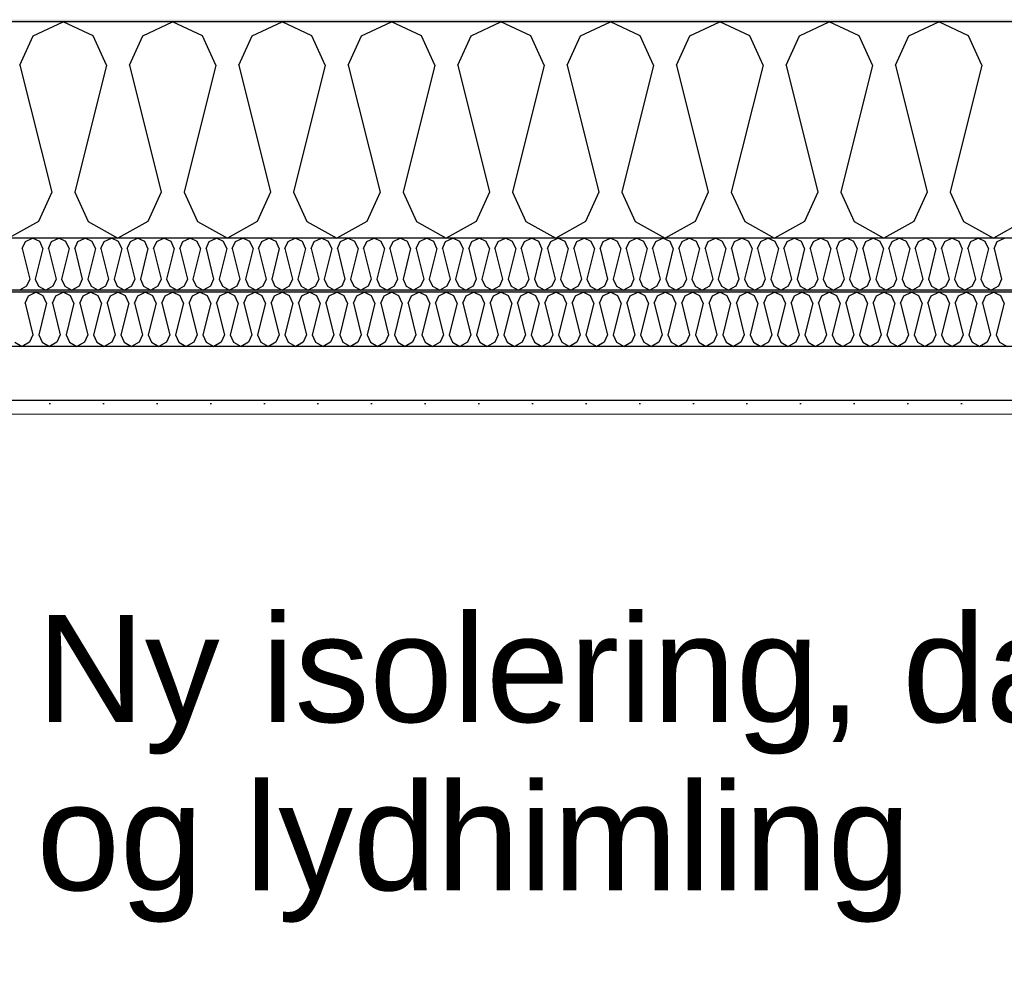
# Model space of a CAD drawing. Header units: millimetres. Extents: x -8544 to 51179, y -2070 to 23603.
# Tile 55 of 174: x 5572 to 6490, y 9170 to 10057. Entities that reach past the tile are written whole.
import ezdxf

# ---------------------------------------------------------------- set-up
doc = ezdxf.new("R2010")
doc.units = ezdxf.units.MM
doc.header["$LTSCALE"] = 0.5
doc.header["$MEASUREMENT"] = 0
doc.linetypes.add('PLINE', pattern=[0])
doc.layers.add('236- Innvendig kledning og overflate(Nye konstruksjoner)', color=7, linetype='Continuous', lineweight=0)
for name, color, linetype in [('256- Faste himlinger og overflatebehandling (Skravur)(Nye konstruksjoner)', 7, 'Continuous'), ('256- Faste himlinger og overflatebehandling(Nye konstruksjoner)', 7, 'Continuous'), ('261- Primærkonstruksjon (tak)', 7, 'Continuous'), ('261- Primærkonstruksjon (tak) (Skravur)', 7, 'Continuous'), ('262- Taktekking (Skravur)(Nye konstruksjoner)', 7, 'Continuous'), ('832- Tekst bygning(Nye konstruksjoner)', 7, 'Continuous')]:
    doc.layers.add(name, color=color, linetype=linetype)
doc.styles.add('GENERATED_STYLE_3', font='arial.ttf')
doc.dimstyles.new('GENERATED_STYLE__2', dxfattribs={"dimtxt": 0.18, "dimasz": 182.4, "dimexe": 0.18, "dimexo": 0.0625, "dimgap": 0, "dimtad": 0, "dimtih": 1, "dimtoh": 1, "dimdec": 4, "dimzin": 0, "dimdsep": 46, "dimcen": 0.09, "dimadec": 0, "dimazin": 0, "dimtfac": 1, "dimtdec": 4, "dimtmove": 0, "dimatfit": 3, "dimldrblk": 'ARROWHEAD_5', "dimfxl": 1, "dimtolj": 1, "dimtzin": 0, "dimarcsym": 0})

# ---------------------------------------------------------------- blocks, each defined once
blk = doc.blocks.new('*X7')
at = {"layer": '261- Primærkonstruksjon (tak) (Skravur)', "linetype": 'PLINE'}
for p, q in [((5584.61, 10042.09), (5612.47, 10055.27)), ((5640.34, 10042.09), (5612.47, 10055.27)), ((5686.65, 10042.09), (5714.52, 10055.27)), ((5742.39, 10042.09), (5714.52, 10055.27)), ((5788.7, 10042.09), (5816.56, 10055.27)), ((5844.43, 10042.09), (5816.56, 10055.27)), ((5890.74, 10042.09), (5918.61, 10055.27)), ((5946.48, 10042.09), (5918.61, 10055.27)), ((5992.79, 10042.09), (6020.65, 10055.27)), ((6048.52, 10042.09), (6020.65, 10055.27)), ((6094.83, 10042.09), (6122.7, 10055.27)), ((6150.57, 10042.09), (6122.7, 10055.27)), ((6196.88, 10042.09), (6224.74, 10055.27)), ((6252.61, 10042.09), (6224.74, 10055.27)), ((6298.92, 10042.09), (6326.79, 10055.27)), ((6354.66, 10042.09), (6326.79, 10055.27)), ((6400.97, 10042.09), (6428.83, 10055.27)), ((6456.7, 10042.09), (6428.83, 10055.27)), ((5572.17, 10014.76), (5584.61, 10042.09)), ((5652.78, 10014.76), (5640.34, 10042.09)), ((5674.22, 10014.76), (5686.65, 10042.09)), ((5754.82, 10014.76), (5742.39, 10042.09)), ((5776.26, 10014.76), (5788.7, 10042.09)), ((5856.87, 10014.76), (5844.43, 10042.09)), ((5878.31, 10014.76), (5890.74, 10042.09)), ((5958.91, 10014.76), (5946.48, 10042.09)), ((5980.35, 10014.76), (5992.79, 10042.09)), ((6060.96, 10014.76), (6048.52, 10042.09)), ((6082.4, 10014.76), (6094.83, 10042.09)), ((6163, 10014.76), (6150.57, 10042.09)), ((6184.44, 10014.76), (6196.88, 10042.09)), ((6265.05, 10014.76), (6252.61, 10042.09)), ((6286.49, 10014.76), (6298.92, 10042.09)), ((6367.09, 10014.76), (6354.66, 10042.09)), ((6388.53, 10014.76), (6400.97, 10042.09)), ((6469.14, 10014.76), (6456.7, 10042.09)), ((5572.17, 10014.76), (5601.75, 9896.43)), ((5652.78, 10014.76), (5623.19, 9896.43)), ((5674.22, 10014.76), (5703.8, 9896.43)), ((5754.82, 10014.76), (5725.24, 9896.43)), ((5776.26, 10014.76), (5805.84, 9896.43)), ((5856.87, 10014.76), (5827.28, 9896.43)), ((5878.31, 10014.76), (5907.89, 9896.43)), ((5958.91, 10014.76), (5929.33, 9896.43)), ((5980.35, 10014.76), (6009.93, 9896.43)), ((6060.96, 10014.76), (6031.37, 9896.43)), ((6082.4, 10014.76), (6111.98, 9896.43)), ((6163, 10014.76), (6133.42, 9896.43)), ((6184.44, 10014.76), (6214.02, 9896.43)), ((6265.05, 10014.76), (6235.46, 9896.43)), ((6286.49, 10014.76), (6316.07, 9896.43)), ((6367.09, 10014.76), (6337.51, 9896.43)), ((6388.53, 10014.76), (6418.11, 9896.43)), ((6469.14, 10014.76), (6439.55, 9896.43)), ((5601.75, 9896.43), (5589.32, 9869.1)), ((5623.19, 9896.43), (5635.63, 9869.1)), ((5703.8, 9896.43), (5691.36, 9869.1)), ((5725.24, 9896.43), (5737.67, 9869.1)), ((5805.84, 9896.43), (5793.41, 9869.1)), ((5827.28, 9896.43), (5839.72, 9869.1)), ((5907.89, 9896.43), (5895.45, 9869.1)), ((5929.33, 9896.43), (5941.76, 9869.1)), ((6009.93, 9896.43), (5997.5, 9869.1)), ((6031.37, 9896.43), (6043.81, 9869.1)), ((6111.98, 9896.43), (6099.54, 9869.1)), ((6133.42, 9896.43), (6145.85, 9869.1)), ((6214.02, 9896.43), (6201.59, 9869.1)), ((6235.46, 9896.43), (6247.9, 9869.1)), ((6316.07, 9896.43), (6303.63, 9869.1)), ((6337.51, 9896.43), (6349.94, 9869.1)), ((6418.11, 9896.43), (6405.68, 9869.1)), ((6439.55, 9896.43), (6451.99, 9869.1)), ((5589.32, 9869.1), (5561.45, 9853.55)), ((5635.63, 9869.1), (5663.5, 9853.55)), ((5691.36, 9869.1), (5663.5, 9853.55)), ((5737.67, 9869.1), (5765.54, 9853.55)), ((5793.41, 9869.1), (5765.54, 9853.55)), ((5839.72, 9869.1), (5867.59, 9853.55)), ((5895.45, 9869.1), (5867.59, 9853.55)), ((5941.76, 9869.1), (5969.63, 9853.55)), ((5997.5, 9869.1), (5969.63, 9853.55)), ((6043.81, 9869.1), (6071.68, 9853.55)), ((6099.54, 9869.1), (6071.68, 9853.55)), ((6145.85, 9869.1), (6173.72, 9853.55)), ((6201.59, 9869.1), (6173.72, 9853.55)), ((6247.9, 9869.1), (6275.77, 9853.55)), ((6303.63, 9869.1), (6275.77, 9853.55)), ((6349.94, 9869.1), (6377.81, 9853.55)), ((6405.68, 9869.1), (6377.81, 9853.55)), ((6451.99, 9869.1), (6479.86, 9853.55)), ((6507.72, 9869.1), (6479.86, 9853.55))]:
    blk.add_line(p, q, dxfattribs=at)
blk = doc.blocks.new('*X53')
at = {"layer": '256- Faste himlinger og overflatebehandling (Skravur)(Nye konstruksjoner)', "linetype": 'PLINE'}
for p, q in [((5577.21, 9850.38), (5583.9, 9853.55)), ((5590.59, 9850.38), (5583.9, 9853.55)), ((5601.7, 9850.38), (5608.39, 9853.55)), ((5615.08, 9850.38), (5608.39, 9853.55)), ((5626.19, 9850.38), (5632.88, 9853.55)), ((5639.57, 9850.38), (5632.88, 9853.55)), ((5650.69, 9850.38), (5657.37, 9853.55)), ((5664.06, 9850.38), (5657.37, 9853.55)), ((5675.18, 9850.38), (5681.86, 9853.55)), ((5688.55, 9850.38), (5681.86, 9853.55)), ((5699.67, 9850.38), (5706.36, 9853.55)), ((5713.04, 9850.38), (5706.36, 9853.55)), ((5724.16, 9850.38), (5730.85, 9853.55)), ((5737.53, 9850.38), (5730.85, 9853.55)), ((5748.65, 9850.38), (5755.34, 9853.55)), ((5762.02, 9850.38), (5755.34, 9853.55)), ((5773.14, 9850.38), (5779.83, 9853.55)), ((5786.52, 9850.38), (5779.83, 9853.55)), ((5797.63, 9850.38), (5804.32, 9853.55)), ((5811.01, 9850.38), (5804.32, 9853.55)), ((5822.12, 9850.38), (5828.81, 9853.55)), ((5835.5, 9850.38), (5828.81, 9853.55)), ((5846.61, 9850.38), (5853.3, 9853.55)), ((5859.99, 9850.38), (5853.3, 9853.55)), ((5871.1, 9850.38), (5877.79, 9853.55)), ((5884.48, 9850.38), (5877.79, 9853.55)), ((5895.59, 9850.38), (5902.28, 9853.55)), ((5908.97, 9850.38), (5902.28, 9853.55)), ((5920.08, 9850.38), (5926.77, 9853.55)), ((5933.46, 9850.38), (5926.77, 9853.55)), ((5944.57, 9850.38), (5951.26, 9853.55)), ((5957.95, 9850.38), (5951.26, 9853.55)), ((5969.07, 9850.38), (5975.75, 9853.55)), ((5982.44, 9850.38), (5975.75, 9853.55)), ((5993.56, 9850.38), (6000.24, 9853.55)), ((6006.93, 9850.38), (6000.24, 9853.55)), ((6018.05, 9850.38), (6024.74, 9853.55)), ((6031.42, 9850.38), (6024.74, 9853.55)), ((6042.54, 9850.38), (6049.23, 9853.55)), ((6055.91, 9850.38), (6049.23, 9853.55)), ((6067.03, 9850.38), (6073.72, 9853.55)), ((6080.41, 9850.38), (6073.72, 9853.55)), ((6091.52, 9850.38), (6098.21, 9853.55)), ((6104.9, 9850.38), (6098.21, 9853.55)), ((6116.01, 9850.38), (6122.7, 9853.55)), ((6129.39, 9850.38), (6122.7, 9853.55)), ((6140.5, 9850.38), (6147.19, 9853.55)), ((6153.88, 9850.38), (6147.19, 9853.55)), ((6164.99, 9850.38), (6171.68, 9853.55)), ((6178.37, 9850.38), (6171.68, 9853.55)), ((6189.48, 9850.38), (6196.17, 9853.55)), ((6202.86, 9850.38), (6196.17, 9853.55)), ((6213.97, 9850.38), (6220.66, 9853.55)), ((6227.35, 9850.38), (6220.66, 9853.55)), ((6238.46, 9850.38), (6245.15, 9853.55)), ((6251.84, 9850.38), (6245.15, 9853.55)), ((6262.96, 9850.38), (6269.64, 9853.55)), ((6276.33, 9850.38), (6269.64, 9853.55)), ((6287.45, 9850.38), (6294.13, 9853.55)), ((6300.82, 9850.38), (6294.13, 9853.55)), ((6311.94, 9850.38), (6318.63, 9853.55)), ((6325.31, 9850.38), (6318.63, 9853.55)), ((6336.43, 9850.38), (6343.12, 9853.55)), ((6349.8, 9850.38), (6343.12, 9853.55)), ((6360.92, 9850.38), (6367.61, 9853.55)), ((6374.29, 9850.38), (6367.61, 9853.55)), ((6385.41, 9850.38), (6392.1, 9853.55)), ((6398.79, 9850.38), (6392.1, 9853.55)), ((6409.9, 9850.38), (6416.59, 9853.55)), ((6423.28, 9850.38), (6416.59, 9853.55)), ((6434.39, 9850.38), (6441.08, 9853.55)), ((6447.77, 9850.38), (6441.08, 9853.55)), ((6458.88, 9850.38), (6465.57, 9853.55)), ((6472.26, 9850.38), (6465.57, 9853.55)), ((6483.37, 9850.38), (6490.06, 9853.55)), ((5574.23, 9843.83), (5577.21, 9850.38)), ((5574.23, 9843.83), (5581.33, 9815.43)), ((5593.57, 9843.83), (5586.47, 9815.43)), ((5593.57, 9843.83), (5590.59, 9850.38)), ((5598.72, 9843.83), (5601.7, 9850.38)), ((5598.72, 9843.83), (5605.82, 9815.43)), ((5618.06, 9843.83), (5610.96, 9815.43)), ((5618.06, 9843.83), (5615.08, 9850.38)), ((5623.21, 9843.83), (5626.19, 9850.38)), ((5623.21, 9843.83), (5630.31, 9815.43)), ((5642.56, 9843.83), (5635.46, 9815.43)), ((5642.56, 9843.83), (5639.57, 9850.38)), ((5647.7, 9843.83), (5650.69, 9850.38)), ((5647.7, 9843.83), (5654.8, 9815.43)), ((5667.05, 9843.83), (5659.95, 9815.43)), ((5667.05, 9843.83), (5664.06, 9850.38)), ((5672.19, 9843.83), (5675.18, 9850.38)), ((5672.19, 9843.83), (5679.29, 9815.43)), ((5691.54, 9843.83), (5684.44, 9815.43)), ((5691.54, 9843.83), (5688.55, 9850.38)), ((5696.68, 9843.83), (5699.67, 9850.38)), ((5696.68, 9843.83), (5703.78, 9815.43)), ((5716.03, 9843.83), (5708.93, 9815.43)), ((5716.03, 9843.83), (5713.04, 9850.38)), ((5721.17, 9843.83), (5724.16, 9850.38)), ((5721.17, 9843.83), (5728.27, 9815.43)), ((5740.52, 9843.83), (5733.42, 9815.43)), ((5740.52, 9843.83), (5737.53, 9850.38)), ((5745.66, 9843.83), (5748.65, 9850.38)), ((5745.66, 9843.83), (5752.76, 9815.43)), ((5765.01, 9843.83), (5757.91, 9815.43)), ((5765.01, 9843.83), (5762.02, 9850.38)), ((5770.15, 9843.83), (5773.14, 9850.38)), ((5770.15, 9843.83), (5777.25, 9815.43)), ((5789.5, 9843.83), (5782.4, 9815.43)), ((5789.5, 9843.83), (5786.52, 9850.38)), ((5794.65, 9843.83), (5797.63, 9850.38)), ((5794.65, 9843.83), (5801.75, 9815.43)), ((5813.99, 9843.83), (5806.89, 9815.43)), ((5813.99, 9843.83), (5811.01, 9850.38)), ((5819.14, 9843.83), (5822.12, 9850.38)), ((5819.14, 9843.83), (5826.24, 9815.43)), ((5838.48, 9843.83), (5831.38, 9815.43)), ((5838.48, 9843.83), (5835.5, 9850.38)), ((5843.63, 9843.83), (5846.61, 9850.38)), ((5843.63, 9843.83), (5850.73, 9815.43)), ((5862.97, 9843.83), (5855.87, 9815.43)), ((5862.97, 9843.83), (5859.99, 9850.38)), ((5868.12, 9843.83), (5871.1, 9850.38)), ((5868.12, 9843.83), (5875.22, 9815.43)), ((5887.46, 9843.83), (5880.36, 9815.43)), ((5887.46, 9843.83), (5884.48, 9850.38)), ((5892.61, 9843.83), (5895.59, 9850.38)), ((5892.61, 9843.83), (5899.71, 9815.43)), ((5911.95, 9843.83), (5904.85, 9815.43)), ((5911.95, 9843.83), (5908.97, 9850.38)), ((5917.1, 9843.83), (5920.08, 9850.38)), ((5917.1, 9843.83), (5924.2, 9815.43)), ((5936.44, 9843.83), (5929.35, 9815.43)), ((5936.44, 9843.83), (5933.46, 9850.38)), ((5941.59, 9843.83), (5944.57, 9850.38)), ((5941.59, 9843.83), (5948.69, 9815.43)), ((5960.94, 9843.83), (5953.84, 9815.43)), ((5960.94, 9843.83), (5957.95, 9850.38)), ((5966.08, 9843.83), (5969.07, 9850.38)), ((5966.08, 9843.83), (5973.18, 9815.43)), ((5985.43, 9843.83), (5978.33, 9815.43)), ((5985.43, 9843.83), (5982.44, 9850.38)), ((5990.57, 9843.83), (5993.56, 9850.38)), ((5990.57, 9843.83), (5997.67, 9815.43)), ((6009.92, 9843.83), (6002.82, 9815.43)), ((6009.92, 9843.83), (6006.93, 9850.38)), ((6015.06, 9843.83), (6018.05, 9850.38)), ((6015.06, 9843.83), (6022.16, 9815.43)), ((6034.41, 9843.83), (6027.31, 9815.43)), ((6034.41, 9843.83), (6031.42, 9850.38)), ((6039.55, 9843.83), (6042.54, 9850.38)), ((6039.55, 9843.83), (6046.65, 9815.43)), ((6058.9, 9843.83), (6051.8, 9815.43)), ((6058.9, 9843.83), (6055.91, 9850.38)), ((6064.04, 9843.83), (6067.03, 9850.38)), ((6064.04, 9843.83), (6071.14, 9815.43)), ((6083.39, 9843.83), (6076.29, 9815.43)), ((6083.39, 9843.83), (6080.41, 9850.38)), ((6088.54, 9843.83), (6091.52, 9850.38)), ((6088.54, 9843.83), (6095.64, 9815.43)), ((6107.88, 9843.83), (6100.78, 9815.43)), ((6107.88, 9843.83), (6104.9, 9850.38)), ((6113.03, 9843.83), (6116.01, 9850.38)), ((6113.03, 9843.83), (6120.13, 9815.43)), ((6132.37, 9843.83), (6125.27, 9815.43)), ((6132.37, 9843.83), (6129.39, 9850.38)), ((6137.52, 9843.83), (6140.5, 9850.38)), ((6137.52, 9843.83), (6144.62, 9815.43)), ((6156.86, 9843.83), (6149.76, 9815.43)), ((6156.86, 9843.83), (6153.88, 9850.38)), ((6162.01, 9843.83), (6164.99, 9850.38)), ((6162.01, 9843.83), (6169.11, 9815.43)), ((6181.35, 9843.83), (6174.25, 9815.43)), ((6181.35, 9843.83), (6178.37, 9850.38)), ((6186.5, 9843.83), (6189.48, 9850.38)), ((6186.5, 9843.83), (6193.6, 9815.43)), ((6205.84, 9843.83), (6198.74, 9815.43)), ((6205.84, 9843.83), (6202.86, 9850.38)), ((6210.99, 9843.83), (6213.97, 9850.38)), ((6210.99, 9843.83), (6218.09, 9815.43)), ((6230.33, 9843.83), (6223.23, 9815.43)), ((6230.33, 9843.83), (6227.35, 9850.38)), ((6235.48, 9843.83), (6238.46, 9850.38)), ((6235.48, 9843.83), (6242.58, 9815.43)), ((6254.83, 9843.83), (6247.73, 9815.43)), ((6254.83, 9843.83), (6251.84, 9850.38)), ((6259.97, 9843.83), (6262.96, 9850.38)), ((6259.97, 9843.83), (6267.07, 9815.43)), ((6279.32, 9843.83), (6272.22, 9815.43)), ((6279.32, 9843.83), (6276.33, 9850.38)), ((6284.46, 9843.83), (6287.45, 9850.38)), ((6284.46, 9843.83), (6291.56, 9815.43)), ((6303.81, 9843.83), (6296.71, 9815.43)), ((6303.81, 9843.83), (6300.82, 9850.38)), ((6308.95, 9843.83), (6311.94, 9850.38)), ((6308.95, 9843.83), (6316.05, 9815.43)), ((6328.3, 9843.83), (6321.2, 9815.43)), ((6328.3, 9843.83), (6325.31, 9850.38)), ((6333.44, 9843.83), (6336.43, 9850.38)), ((6333.44, 9843.83), (6340.54, 9815.43)), ((6352.79, 9843.83), (6345.69, 9815.43)), ((6352.79, 9843.83), (6349.8, 9850.38)), ((6357.93, 9843.83), (6360.92, 9850.38)), ((6357.93, 9843.83), (6365.03, 9815.43)), ((6377.28, 9843.83), (6370.18, 9815.43)), ((6377.28, 9843.83), (6374.29, 9850.38)), ((6382.42, 9843.83), (6385.41, 9850.38)), ((6382.42, 9843.83), (6389.52, 9815.43)), ((6401.77, 9843.83), (6394.67, 9815.43)), ((6401.77, 9843.83), (6398.79, 9850.38)), ((6406.92, 9843.83), (6409.9, 9850.38)), ((6406.92, 9843.83), (6414.02, 9815.43)), ((6426.26, 9843.83), (6419.16, 9815.43)), ((6426.26, 9843.83), (6423.28, 9850.38)), ((6431.41, 9843.83), (6434.39, 9850.38)), ((6431.41, 9843.83), (6438.51, 9815.43)), ((6450.75, 9843.83), (6443.65, 9815.43)), ((6450.75, 9843.83), (6447.77, 9850.38)), ((6455.9, 9843.83), (6458.88, 9850.38)), ((6455.9, 9843.83), (6463, 9815.43)), ((6475.24, 9843.83), (6468.14, 9815.43)), ((6475.24, 9843.83), (6472.26, 9850.38)), ((6480.39, 9843.83), (6483.37, 9850.38)), ((6480.39, 9843.83), (6487.49, 9815.43)), ((5581.33, 9815.43), (5578.34, 9808.87)), ((5586.47, 9815.43), (5589.46, 9808.87)), ((5605.82, 9815.43), (5602.83, 9808.87)), ((5610.96, 9815.43), (5613.95, 9808.87)), ((5630.31, 9815.43), (5627.33, 9808.87)), ((5635.46, 9815.43), (5638.44, 9808.87)), ((5654.8, 9815.43), (5651.82, 9808.87)), ((5659.95, 9815.43), (5662.93, 9808.87)), ((5679.29, 9815.43), (5676.31, 9808.87)), ((5684.44, 9815.43), (5687.42, 9808.87)), ((5703.78, 9815.43), (5700.8, 9808.87)), ((5708.93, 9815.43), (5711.91, 9808.87)), ((5728.27, 9815.43), (5725.29, 9808.87)), ((5733.42, 9815.43), (5736.4, 9808.87)), ((5752.76, 9815.43), (5749.78, 9808.87)), ((5757.91, 9815.43), (5760.89, 9808.87)), ((5777.25, 9815.43), (5774.27, 9808.87)), ((5782.4, 9815.43), (5785.38, 9808.87)), ((5801.75, 9815.43), (5798.76, 9808.87)), ((5806.89, 9815.43), (5809.88, 9808.87)), ((5826.24, 9815.43), (5823.25, 9808.87)), ((5831.38, 9815.43), (5834.37, 9808.87)), ((5850.73, 9815.43), (5847.74, 9808.87)), ((5855.87, 9815.43), (5858.86, 9808.87)), ((5875.22, 9815.43), (5872.23, 9808.87)), ((5880.36, 9815.43), (5883.35, 9808.87)), ((5899.71, 9815.43), (5896.72, 9808.87)), ((5904.85, 9815.43), (5907.84, 9808.87)), ((5924.2, 9815.43), (5921.22, 9808.87)), ((5929.35, 9815.43), (5932.33, 9808.87)), ((5948.69, 9815.43), (5945.71, 9808.87)), ((5953.84, 9815.43), (5956.82, 9808.87)), ((5973.18, 9815.43), (5970.2, 9808.87)), ((5978.33, 9815.43), (5981.31, 9808.87)), ((5997.67, 9815.43), (5994.69, 9808.87)), ((6002.82, 9815.43), (6005.8, 9808.87)), ((6022.16, 9815.43), (6019.18, 9808.87)), ((6027.31, 9815.43), (6030.29, 9808.87)), ((6046.65, 9815.43), (6043.67, 9808.87)), ((6051.8, 9815.43), (6054.78, 9808.87)), ((6071.14, 9815.43), (6068.16, 9808.87)), ((6076.29, 9815.43), (6079.27, 9808.87)), ((6095.64, 9815.43), (6092.65, 9808.87)), ((6100.78, 9815.43), (6103.77, 9808.87)), ((6120.13, 9815.43), (6117.14, 9808.87)), ((6125.27, 9815.43), (6128.26, 9808.87)), ((6144.62, 9815.43), (6141.63, 9808.87)), ((6149.76, 9815.43), (6152.75, 9808.87)), ((6169.11, 9815.43), (6166.12, 9808.87)), ((6174.25, 9815.43), (6177.24, 9808.87)), ((6193.6, 9815.43), (6190.61, 9808.87)), ((6198.74, 9815.43), (6201.73, 9808.87)), ((6218.09, 9815.43), (6215.1, 9808.87)), ((6223.23, 9815.43), (6226.22, 9808.87)), ((6242.58, 9815.43), (6239.6, 9808.87)), ((6247.73, 9815.43), (6250.71, 9808.87)), ((6267.07, 9815.43), (6264.09, 9808.87)), ((6272.22, 9815.43), (6275.2, 9808.87)), ((6291.56, 9815.43), (6288.58, 9808.87)), ((6296.71, 9815.43), (6299.69, 9808.87)), ((6316.05, 9815.43), (6313.07, 9808.87)), ((6321.2, 9815.43), (6324.18, 9808.87)), ((6340.54, 9815.43), (6337.56, 9808.87)), ((6345.69, 9815.43), (6348.67, 9808.87)), ((6365.03, 9815.43), (6362.05, 9808.87)), ((6370.18, 9815.43), (6373.16, 9808.87)), ((6389.52, 9815.43), (6386.54, 9808.87)), ((6394.67, 9815.43), (6397.65, 9808.87)), ((6414.02, 9815.43), (6411.03, 9808.87)), ((6419.16, 9815.43), (6422.15, 9808.87)), ((6438.51, 9815.43), (6435.52, 9808.87)), ((6443.65, 9815.43), (6446.64, 9808.87)), ((6463, 9815.43), (6460.01, 9808.87)), ((6468.14, 9815.43), (6471.13, 9808.87)), ((6487.49, 9815.43), (6484.5, 9808.87)), ((5578.34, 9808.87), (5571.66, 9805.13)), ((5589.46, 9808.87), (5596.15, 9805.13)), ((5602.83, 9808.87), (5596.15, 9805.13)), ((5613.95, 9808.87), (5620.64, 9805.13)), ((5627.33, 9808.87), (5620.64, 9805.13)), ((5638.44, 9808.87), (5645.13, 9805.13)), ((5651.82, 9808.87), (5645.13, 9805.13)), ((5662.93, 9808.87), (5669.62, 9805.13)), ((5676.31, 9808.87), (5669.62, 9805.13)), ((5687.42, 9808.87), (5694.11, 9805.13)), ((5700.8, 9808.87), (5694.11, 9805.13)), ((5711.91, 9808.87), (5718.6, 9805.13)), ((5725.29, 9808.87), (5718.6, 9805.13)), ((5736.4, 9808.87), (5743.09, 9805.13)), ((5749.78, 9808.87), (5743.09, 9805.13)), ((5760.89, 9808.87), (5767.58, 9805.13)), ((5774.27, 9808.87), (5767.58, 9805.13)), ((5785.38, 9808.87), (5792.07, 9805.13)), ((5798.76, 9808.87), (5792.07, 9805.13)), ((5809.88, 9808.87), (5816.56, 9805.13)), ((5823.25, 9808.87), (5816.56, 9805.13)), ((5834.37, 9808.87), (5841.05, 9805.13)), ((5847.74, 9808.87), (5841.05, 9805.13)), ((5858.86, 9808.87), (5865.55, 9805.13)), ((5872.23, 9808.87), (5865.55, 9805.13)), ((5883.35, 9808.87), (5890.04, 9805.13)), ((5896.72, 9808.87), (5890.04, 9805.13)), ((5907.84, 9808.87), (5914.53, 9805.13)), ((5921.22, 9808.87), (5914.53, 9805.13)), ((5932.33, 9808.87), (5939.02, 9805.13)), ((5945.71, 9808.87), (5939.02, 9805.13)), ((5956.82, 9808.87), (5963.51, 9805.13)), ((5970.2, 9808.87), (5963.51, 9805.13)), ((5981.31, 9808.87), (5988, 9805.13)), ((5994.69, 9808.87), (5988, 9805.13)), ((6005.8, 9808.87), (6012.49, 9805.13)), ((6019.18, 9808.87), (6012.49, 9805.13)), ((6030.29, 9808.87), (6036.98, 9805.13)), ((6043.67, 9808.87), (6036.98, 9805.13)), ((6054.78, 9808.87), (6061.47, 9805.13)), ((6068.16, 9808.87), (6061.47, 9805.13)), ((6079.27, 9808.87), (6085.96, 9805.13)), ((6092.65, 9808.87), (6085.96, 9805.13)), ((6103.77, 9808.87), (6110.45, 9805.13)), ((6117.14, 9808.87), (6110.45, 9805.13)), ((6128.26, 9808.87), (6134.94, 9805.13)), ((6141.63, 9808.87), (6134.94, 9805.13)), ((6152.75, 9808.87), (6159.43, 9805.13)), ((6166.12, 9808.87), (6159.43, 9805.13)), ((6177.24, 9808.87), (6183.93, 9805.13)), ((6190.61, 9808.87), (6183.93, 9805.13)), ((6201.73, 9808.87), (6208.42, 9805.13)), ((6215.1, 9808.87), (6208.42, 9805.13)), ((6226.22, 9808.87), (6232.91, 9805.13)), ((6239.6, 9808.87), (6232.91, 9805.13)), ((6250.71, 9808.87), (6257.4, 9805.13)), ((6264.09, 9808.87), (6257.4, 9805.13)), ((6275.2, 9808.87), (6281.89, 9805.13)), ((6288.58, 9808.87), (6281.89, 9805.13)), ((6299.69, 9808.87), (6306.38, 9805.13)), ((6313.07, 9808.87), (6306.38, 9805.13)), ((6324.18, 9808.87), (6330.87, 9805.13)), ((6337.56, 9808.87), (6330.87, 9805.13)), ((6348.67, 9808.87), (6355.36, 9805.13)), ((6362.05, 9808.87), (6355.36, 9805.13)), ((6373.16, 9808.87), (6379.85, 9805.13)), ((6386.54, 9808.87), (6379.85, 9805.13)), ((6397.65, 9808.87), (6404.34, 9805.13)), ((6411.03, 9808.87), (6404.34, 9805.13)), ((6422.15, 9808.87), (6428.83, 9805.13)), ((6435.52, 9808.87), (6428.83, 9805.13)), ((6446.64, 9808.87), (6453.32, 9805.13)), ((6460.01, 9808.87), (6453.32, 9805.13)), ((6471.13, 9808.87), (6477.82, 9805.13)), ((6484.5, 9808.87), (6477.82, 9805.13))]:
    blk.add_line(p, q, dxfattribs=at)
blk = doc.blocks.new('*X54')
at = {"layer": '256- Faste himlinger og overflatebehandling (Skravur)(Nye konstruksjoner)', "linetype": 'PLINE'}
for p, q in [((5576.89, 9792.99), (5580, 9799.82)), ((5580, 9799.82), (5586.96, 9803.12)), ((5593.93, 9799.82), (5586.96, 9803.12)), ((5597.04, 9792.99), (5593.93, 9799.82)), ((5602.4, 9792.99), (5605.51, 9799.82)), ((5605.51, 9799.82), (5612.47, 9803.12)), ((5619.44, 9799.82), (5612.47, 9803.12)), ((5622.55, 9792.99), (5619.44, 9799.82)), ((5627.91, 9792.99), (5631.02, 9799.82)), ((5631.02, 9799.82), (5637.99, 9803.12)), ((5644.95, 9799.82), (5637.99, 9803.12)), ((5648.06, 9792.99), (5644.95, 9799.82)), ((5653.42, 9792.99), (5656.53, 9799.82)), ((5656.53, 9799.82), (5663.5, 9803.12)), ((5670.46, 9799.82), (5663.5, 9803.12)), ((5673.57, 9792.99), (5670.46, 9799.82)), ((5678.93, 9792.99), (5682.04, 9799.82)), ((5682.04, 9799.82), (5689.01, 9803.12)), ((5695.97, 9799.82), (5689.01, 9803.12)), ((5699.08, 9792.99), (5695.97, 9799.82)), ((5704.44, 9792.99), (5707.55, 9799.82)), ((5707.55, 9799.82), (5714.52, 9803.12)), ((5721.49, 9799.82), (5714.52, 9803.12)), ((5724.59, 9792.99), (5721.49, 9799.82)), ((5729.95, 9792.99), (5733.06, 9799.82)), ((5733.06, 9799.82), (5740.03, 9803.12)), ((5747, 9799.82), (5740.03, 9803.12)), ((5750.11, 9792.99), (5747, 9799.82)), ((5755.47, 9792.99), (5758.57, 9799.82)), ((5758.57, 9799.82), (5765.54, 9803.12)), ((5772.51, 9799.82), (5765.54, 9803.12)), ((5775.62, 9792.99), (5772.51, 9799.82)), ((5780.98, 9792.99), (5784.09, 9799.82)), ((5784.09, 9799.82), (5791.05, 9803.12)), ((5798.02, 9799.82), (5791.05, 9803.12)), ((5801.13, 9792.99), (5798.02, 9799.82)), ((5806.49, 9792.99), (5809.6, 9799.82)), ((5809.6, 9799.82), (5816.56, 9803.12)), ((5823.53, 9799.82), (5816.56, 9803.12)), ((5826.64, 9792.99), (5823.53, 9799.82)), ((5832, 9792.99), (5835.11, 9799.82)), ((5835.11, 9799.82), (5842.07, 9803.12)), ((5849.04, 9799.82), (5842.07, 9803.12)), ((5852.15, 9792.99), (5849.04, 9799.82)), ((5857.51, 9792.99), (5860.62, 9799.82)), ((5860.62, 9799.82), (5867.59, 9803.12)), ((5874.55, 9799.82), (5867.59, 9803.12)), ((5877.66, 9792.99), (5874.55, 9799.82)), ((5883.02, 9792.99), (5886.13, 9799.82)), ((5886.13, 9799.82), (5893.1, 9803.12)), ((5900.06, 9799.82), (5893.1, 9803.12)), ((5903.17, 9792.99), (5900.06, 9799.82)), ((5908.53, 9792.99), (5911.64, 9799.82)), ((5911.64, 9799.82), (5918.61, 9803.12)), ((5925.58, 9799.82), (5918.61, 9803.12)), ((5928.68, 9792.99), (5925.58, 9799.82)), ((5934.04, 9792.99), (5937.15, 9799.82)), ((5937.15, 9799.82), (5944.12, 9803.12)), ((5951.09, 9799.82), (5944.12, 9803.12)), ((5954.2, 9792.99), (5951.09, 9799.82)), ((5959.56, 9792.99), (5962.66, 9799.82)), ((5962.66, 9799.82), (5969.63, 9803.12)), ((5976.6, 9799.82), (5969.63, 9803.12)), ((5979.71, 9792.99), (5976.6, 9799.82)), ((5985.07, 9792.99), (5988.18, 9799.82)), ((5988.18, 9799.82), (5995.14, 9803.12)), ((6002.11, 9799.82), (5995.14, 9803.12)), ((6005.22, 9792.99), (6002.11, 9799.82)), ((6010.58, 9792.99), (6013.69, 9799.82)), ((6013.69, 9799.82), (6020.65, 9803.12)), ((6027.62, 9799.82), (6020.65, 9803.12)), ((6030.73, 9792.99), (6027.62, 9799.82)), ((6036.09, 9792.99), (6039.2, 9799.82)), ((6039.2, 9799.82), (6046.16, 9803.12)), ((6053.13, 9799.82), (6046.16, 9803.12)), ((6056.24, 9792.99), (6053.13, 9799.82)), ((6061.6, 9792.99), (6064.71, 9799.82)), ((6064.71, 9799.82), (6071.68, 9803.12)), ((6078.64, 9799.82), (6071.68, 9803.12)), ((6081.75, 9792.99), (6078.64, 9799.82)), ((6087.11, 9792.99), (6090.22, 9799.82)), ((6090.22, 9799.82), (6097.19, 9803.12)), ((6104.15, 9799.82), (6097.19, 9803.12)), ((6107.26, 9792.99), (6104.15, 9799.82)), ((6112.62, 9792.99), (6115.73, 9799.82)), ((6115.73, 9799.82), (6122.7, 9803.12)), ((6129.67, 9799.82), (6122.7, 9803.12)), ((6132.77, 9792.99), (6129.67, 9799.82)), ((6138.13, 9792.99), (6141.24, 9799.82)), ((6141.24, 9799.82), (6148.21, 9803.12)), ((6155.18, 9799.82), (6148.21, 9803.12)), ((6158.29, 9792.99), (6155.18, 9799.82)), ((6163.65, 9792.99), (6166.75, 9799.82)), ((6166.75, 9799.82), (6173.72, 9803.12)), ((6180.69, 9799.82), (6173.72, 9803.12)), ((6183.8, 9792.99), (6180.69, 9799.82)), ((6189.16, 9792.99), (6192.27, 9799.82)), ((6192.27, 9799.82), (6199.23, 9803.12)), ((6206.2, 9799.82), (6199.23, 9803.12)), ((6209.31, 9792.99), (6206.2, 9799.82)), ((6214.67, 9792.99), (6217.78, 9799.82)), ((6217.78, 9799.82), (6224.74, 9803.12)), ((6231.71, 9799.82), (6224.74, 9803.12)), ((6234.82, 9792.99), (6231.71, 9799.82)), ((6240.18, 9792.99), (6243.29, 9799.82)), ((6243.29, 9799.82), (6250.25, 9803.12)), ((6257.22, 9799.82), (6250.25, 9803.12)), ((6260.33, 9792.99), (6257.22, 9799.82)), ((6265.69, 9792.99), (6268.8, 9799.82)), ((6268.8, 9799.82), (6275.77, 9803.12)), ((6282.73, 9799.82), (6275.77, 9803.12)), ((6285.84, 9792.99), (6282.73, 9799.82)), ((6291.2, 9792.99), (6294.31, 9799.82)), ((6294.31, 9799.82), (6301.28, 9803.12)), ((6308.24, 9799.82), (6301.28, 9803.12)), ((6311.35, 9792.99), (6308.24, 9799.82)), ((6316.71, 9792.99), (6319.82, 9799.82)), ((6319.82, 9799.82), (6326.79, 9803.12)), ((6333.76, 9799.82), (6326.79, 9803.12)), ((6336.86, 9792.99), (6333.76, 9799.82)), ((6342.22, 9792.99), (6345.33, 9799.82)), ((6345.33, 9799.82), (6352.3, 9803.12)), ((6359.27, 9799.82), (6352.3, 9803.12)), ((6362.38, 9792.99), (6359.27, 9799.82)), ((6367.74, 9792.99), (6370.84, 9799.82)), ((6370.84, 9799.82), (6377.81, 9803.12)), ((6384.78, 9799.82), (6377.81, 9803.12)), ((6387.89, 9792.99), (6384.78, 9799.82)), ((6393.25, 9792.99), (6396.36, 9799.82)), ((6396.36, 9799.82), (6403.32, 9803.12)), ((6410.29, 9799.82), (6403.32, 9803.12)), ((6413.4, 9792.99), (6410.29, 9799.82)), ((6418.76, 9792.99), (6421.87, 9799.82)), ((6421.87, 9799.82), (6428.83, 9803.12)), ((6435.8, 9799.82), (6428.83, 9803.12)), ((6438.91, 9792.99), (6435.8, 9799.82)), ((6444.27, 9792.99), (6447.38, 9799.82)), ((6447.38, 9799.82), (6454.34, 9803.12)), ((6461.31, 9799.82), (6454.34, 9803.12)), ((6464.42, 9792.99), (6461.31, 9799.82)), ((6469.78, 9792.99), (6472.89, 9799.82)), ((6472.89, 9799.82), (6479.86, 9803.12)), ((6486.82, 9799.82), (6479.86, 9803.12)), ((6489.93, 9792.99), (6486.82, 9799.82)), ((5576.89, 9792.99), (5584.28, 9763.41)), ((5597.04, 9792.99), (5589.64, 9763.41)), ((5602.4, 9792.99), (5609.79, 9763.41)), ((5622.55, 9792.99), (5615.15, 9763.41)), ((5627.91, 9792.99), (5635.31, 9763.41)), ((5648.06, 9792.99), (5640.66, 9763.41)), ((5653.42, 9792.99), (5660.82, 9763.41)), ((5673.57, 9792.99), (5666.18, 9763.41)), ((5678.93, 9792.99), (5686.33, 9763.41)), ((5699.08, 9792.99), (5691.69, 9763.41)), ((5704.44, 9792.99), (5711.84, 9763.41)), ((5724.59, 9792.99), (5717.2, 9763.41)), ((5729.95, 9792.99), (5737.35, 9763.41)), ((5750.11, 9792.99), (5742.71, 9763.41)), ((5755.47, 9792.99), (5762.86, 9763.41)), ((5775.62, 9792.99), (5768.22, 9763.41)), ((5780.98, 9792.99), (5788.37, 9763.41)), ((5801.13, 9792.99), (5793.73, 9763.41)), ((5806.49, 9792.99), (5813.88, 9763.41)), ((5826.64, 9792.99), (5819.24, 9763.41)), ((5832, 9792.99), (5839.4, 9763.41)), ((5852.15, 9792.99), (5844.75, 9763.41)), ((5857.51, 9792.99), (5864.91, 9763.41)), ((5877.66, 9792.99), (5870.27, 9763.41)), ((5883.02, 9792.99), (5890.42, 9763.41)), ((5903.17, 9792.99), (5895.78, 9763.41)), ((5908.53, 9792.99), (5915.93, 9763.41)), ((5928.68, 9792.99), (5921.29, 9763.41)), ((5934.04, 9792.99), (5941.44, 9763.41)), ((5954.2, 9792.99), (5946.8, 9763.41)), ((5959.56, 9792.99), (5966.95, 9763.41)), ((5979.71, 9792.99), (5972.31, 9763.41)), ((5985.07, 9792.99), (5992.46, 9763.41)), ((6005.22, 9792.99), (5997.82, 9763.41)), ((6010.58, 9792.99), (6017.97, 9763.41)), ((6030.73, 9792.99), (6023.33, 9763.41)), ((6036.09, 9792.99), (6043.48, 9763.41)), ((6056.24, 9792.99), (6048.84, 9763.41)), ((6061.6, 9792.99), (6069, 9763.41)), ((6081.75, 9792.99), (6074.36, 9763.41)), ((6087.11, 9792.99), (6094.51, 9763.41)), ((6107.26, 9792.99), (6099.87, 9763.41)), ((6112.62, 9792.99), (6120.02, 9763.41)), ((6132.77, 9792.99), (6125.38, 9763.41)), ((6138.13, 9792.99), (6145.53, 9763.41)), ((6158.29, 9792.99), (6150.89, 9763.41)), ((6163.65, 9792.99), (6171.04, 9763.41)), ((6183.8, 9792.99), (6176.4, 9763.41)), ((6189.16, 9792.99), (6196.55, 9763.41)), ((6209.31, 9792.99), (6201.91, 9763.41)), ((6214.67, 9792.99), (6222.06, 9763.41)), ((6234.82, 9792.99), (6227.42, 9763.41)), ((6240.18, 9792.99), (6247.57, 9763.41)), ((6260.33, 9792.99), (6252.93, 9763.41)), ((6265.69, 9792.99), (6273.09, 9763.41)), ((6285.84, 9792.99), (6278.45, 9763.41)), ((6291.2, 9792.99), (6298.6, 9763.41)), ((6311.35, 9792.99), (6303.96, 9763.41)), ((6316.71, 9792.99), (6324.11, 9763.41)), ((6336.86, 9792.99), (6329.47, 9763.41)), ((6342.22, 9792.99), (6349.62, 9763.41)), ((6362.38, 9792.99), (6354.98, 9763.41)), ((6367.74, 9792.99), (6375.13, 9763.41)), ((6387.89, 9792.99), (6380.49, 9763.41)), ((6393.25, 9792.99), (6400.64, 9763.41)), ((6413.4, 9792.99), (6406, 9763.41)), ((6418.76, 9792.99), (6426.15, 9763.41)), ((6438.91, 9792.99), (6431.51, 9763.41)), ((6444.27, 9792.99), (6451.66, 9763.41)), ((6464.42, 9792.99), (6457.02, 9763.41)), ((6469.78, 9792.99), (6477.18, 9763.41)), ((6489.93, 9792.99), (6482.54, 9763.41)), ((5584.28, 9763.41), (5581.17, 9756.57)), ((5589.64, 9763.41), (5592.75, 9756.57)), ((5609.79, 9763.41), (5606.68, 9756.57)), ((5615.15, 9763.41), (5618.26, 9756.57)), ((5635.31, 9763.41), (5632.2, 9756.57)), ((5640.66, 9763.41), (5643.77, 9756.57)), ((5660.82, 9763.41), (5657.71, 9756.57)), ((5666.18, 9763.41), (5669.29, 9756.57)), ((5686.33, 9763.41), (5683.22, 9756.57)), ((5691.69, 9763.41), (5694.8, 9756.57)), ((5711.84, 9763.41), (5708.73, 9756.57)), ((5717.2, 9763.41), (5720.31, 9756.57)), ((5737.35, 9763.41), (5734.24, 9756.57)), ((5742.71, 9763.41), (5745.82, 9756.57)), ((5762.86, 9763.41), (5759.75, 9756.57)), ((5768.22, 9763.41), (5771.33, 9756.57)), ((5788.37, 9763.41), (5785.26, 9756.57)), ((5793.73, 9763.41), (5796.84, 9756.57)), ((5813.88, 9763.41), (5810.77, 9756.57)), ((5819.24, 9763.41), (5822.35, 9756.57)), ((5839.4, 9763.41), (5836.29, 9756.57)), ((5844.75, 9763.41), (5847.86, 9756.57)), ((5864.91, 9763.41), (5861.8, 9756.57)), ((5870.27, 9763.41), (5873.37, 9756.57)), ((5890.42, 9763.41), (5887.31, 9756.57)), ((5895.78, 9763.41), (5898.89, 9756.57)), ((5915.93, 9763.41), (5912.82, 9756.57)), ((5921.29, 9763.41), (5924.4, 9756.57)), ((5941.44, 9763.41), (5938.33, 9756.57)), ((5946.8, 9763.41), (5949.91, 9756.57)), ((5966.95, 9763.41), (5963.84, 9756.57)), ((5972.31, 9763.41), (5975.42, 9756.57)), ((5992.46, 9763.41), (5989.35, 9756.57)), ((5997.82, 9763.41), (6000.93, 9756.57)), ((6017.97, 9763.41), (6014.86, 9756.57)), ((6023.33, 9763.41), (6026.44, 9756.57)), ((6043.48, 9763.41), (6040.38, 9756.57)), ((6048.84, 9763.41), (6051.95, 9756.57)), ((6069, 9763.41), (6065.89, 9756.57)), ((6074.36, 9763.41), (6077.46, 9756.57)), ((6094.51, 9763.41), (6091.4, 9756.57)), ((6099.87, 9763.41), (6102.98, 9756.57)), ((6120.02, 9763.41), (6116.91, 9756.57)), ((6125.38, 9763.41), (6128.49, 9756.57)), ((6145.53, 9763.41), (6142.42, 9756.57)), ((6150.89, 9763.41), (6154, 9756.57)), ((6171.04, 9763.41), (6167.93, 9756.57)), ((6176.4, 9763.41), (6179.51, 9756.57)), ((6196.55, 9763.41), (6193.44, 9756.57)), ((6201.91, 9763.41), (6205.02, 9756.57)), ((6222.06, 9763.41), (6218.95, 9756.57)), ((6227.42, 9763.41), (6230.53, 9756.57)), ((6247.57, 9763.41), (6244.47, 9756.57)), ((6252.93, 9763.41), (6256.04, 9756.57)), ((6273.09, 9763.41), (6269.98, 9756.57)), ((6278.45, 9763.41), (6281.55, 9756.57)), ((6298.6, 9763.41), (6295.49, 9756.57)), ((6303.96, 9763.41), (6307.07, 9756.57)), ((6324.11, 9763.41), (6321, 9756.57)), ((6329.47, 9763.41), (6332.58, 9756.57)), ((6349.62, 9763.41), (6346.51, 9756.57)), ((6354.98, 9763.41), (6358.09, 9756.57)), ((6375.13, 9763.41), (6372.02, 9756.57)), ((6380.49, 9763.41), (6383.6, 9756.57)), ((6400.64, 9763.41), (6397.53, 9756.57)), ((6406, 9763.41), (6409.11, 9756.57)), ((6426.15, 9763.41), (6423.04, 9756.57)), ((6431.51, 9763.41), (6434.62, 9756.57)), ((6451.66, 9763.41), (6448.56, 9756.57)), ((6457.02, 9763.41), (6460.13, 9756.57)), ((6477.18, 9763.41), (6474.07, 9756.57)), ((6482.54, 9763.41), (6485.64, 9756.57)), ((5567.24, 9756.57), (5574.21, 9752.69)), ((5581.17, 9756.57), (5574.21, 9752.69)), ((5592.75, 9756.57), (5599.72, 9752.69)), ((5606.68, 9756.57), (5599.72, 9752.69)), ((5618.26, 9756.57), (5625.23, 9752.69)), ((5632.2, 9756.57), (5625.23, 9752.69)), ((5643.77, 9756.57), (5650.74, 9752.69)), ((5657.71, 9756.57), (5650.74, 9752.69)), ((5669.29, 9756.57), (5676.25, 9752.69)), ((5683.22, 9756.57), (5676.25, 9752.69)), ((5694.8, 9756.57), (5701.76, 9752.69)), ((5708.73, 9756.57), (5701.76, 9752.69)), ((5720.31, 9756.57), (5727.27, 9752.69)), ((5734.24, 9756.57), (5727.27, 9752.69)), ((5745.82, 9756.57), (5752.79, 9752.69)), ((5759.75, 9756.57), (5752.79, 9752.69)), ((5771.33, 9756.57), (5778.3, 9752.69)), ((5785.26, 9756.57), (5778.3, 9752.69)), ((5796.84, 9756.57), (5803.81, 9752.69)), ((5810.77, 9756.57), (5803.81, 9752.69)), ((5822.35, 9756.57), (5829.32, 9752.69)), ((5836.29, 9756.57), (5829.32, 9752.69)), ((5847.86, 9756.57), (5854.83, 9752.69)), ((5861.8, 9756.57), (5854.83, 9752.69)), ((5873.37, 9756.57), (5880.34, 9752.69)), ((5887.31, 9756.57), (5880.34, 9752.69)), ((5898.89, 9756.57), (5905.85, 9752.69)), ((5912.82, 9756.57), (5905.85, 9752.69)), ((5924.4, 9756.57), (5931.36, 9752.69)), ((5938.33, 9756.57), (5931.36, 9752.69)), ((5949.91, 9756.57), (5956.88, 9752.69)), ((5963.84, 9756.57), (5956.88, 9752.69)), ((5975.42, 9756.57), (5982.39, 9752.69)), ((5989.35, 9756.57), (5982.39, 9752.69)), ((6000.93, 9756.57), (6007.9, 9752.69)), ((6014.86, 9756.57), (6007.9, 9752.69)), ((6026.44, 9756.57), (6033.41, 9752.69)), ((6040.38, 9756.57), (6033.41, 9752.69)), ((6051.95, 9756.57), (6058.92, 9752.69)), ((6065.89, 9756.57), (6058.92, 9752.69)), ((6077.46, 9756.57), (6084.43, 9752.69)), ((6091.4, 9756.57), (6084.43, 9752.69)), ((6102.98, 9756.57), (6109.94, 9752.69)), ((6116.91, 9756.57), (6109.94, 9752.69)), ((6128.49, 9756.57), (6135.45, 9752.69)), ((6142.42, 9756.57), (6135.45, 9752.69)), ((6154, 9756.57), (6160.97, 9752.69)), ((6167.93, 9756.57), (6160.97, 9752.69)), ((6179.51, 9756.57), (6186.48, 9752.69)), ((6193.44, 9756.57), (6186.48, 9752.69)), ((6205.02, 9756.57), (6211.99, 9752.69)), ((6218.95, 9756.57), (6211.99, 9752.69)), ((6230.53, 9756.57), (6237.5, 9752.69)), ((6244.47, 9756.57), (6237.5, 9752.69)), ((6256.04, 9756.57), (6263.01, 9752.69)), ((6269.98, 9756.57), (6263.01, 9752.69)), ((6281.55, 9756.57), (6288.52, 9752.69)), ((6295.49, 9756.57), (6288.52, 9752.69)), ((6307.07, 9756.57), (6314.03, 9752.69)), ((6321, 9756.57), (6314.03, 9752.69)), ((6332.58, 9756.57), (6339.54, 9752.69)), ((6346.51, 9756.57), (6339.54, 9752.69)), ((6358.09, 9756.57), (6365.06, 9752.69)), ((6372.02, 9756.57), (6365.06, 9752.69)), ((6383.6, 9756.57), (6390.57, 9752.69)), ((6397.53, 9756.57), (6390.57, 9752.69)), ((6409.11, 9756.57), (6416.08, 9752.69)), ((6423.04, 9756.57), (6416.08, 9752.69)), ((6434.62, 9756.57), (6441.59, 9752.69)), ((6448.56, 9756.57), (6441.59, 9752.69)), ((6460.13, 9756.57), (6467.1, 9752.69)), ((6474.07, 9756.57), (6467.1, 9752.69)), ((6485.64, 9756.57), (6492.61, 9752.69))]:
    blk.add_line(p, q, dxfattribs=at)
blk = doc.blocks.new('ARROWHEAD_5')
at = {"linetype": 'Continuous'}
blk.add_hatch(color=256, dxfattribs=at).paths.add_polyline_path([(-1, 0.2679), (0, 0), (-1, -0.2679)])
blk.add_line((0, 0), (-1, 0), dxfattribs=at)

msp = doc.modelspace()

# ---------------------------------------------------------------- hatches: boundary and pattern name
at = {"layer": '256- Faste himlinger og overflatebehandling (Skravur)(Nye konstruksjoner)', "linetype": 'Continuous'}
msp.add_hatch(color=256, dxfattribs=at).paths.add_polyline_path([(7921.93, 9805.13), (4911.93, 9805.13), (4911.93, 9803.12), (7921.93, 9803.12)])
h = msp.add_hatch(dxfattribs=at)
h.set_pattern_fill('Gips', color=256, style=0, pattern_type=2)
h.set_pattern_definition([(0, (0, 0), (0, 86.60254), [0, -50]), (0, (25, 43.3), (0, 86.60254), [0, -50])])
h.paths.add_polyline_path([(4911.93, 9702.25), (4911.93, 9689.65), (7921.93, 9689.65), (7921.93, 9702.25)])
at = {"layer": '262- Taktekking (Skravur)(Nye konstruksjoner)', "linetype": 'Continuous'}
h = msp.add_hatch(dxfattribs=at)
h.set_pattern_fill('Prikker_tett', color=256, style=0, pattern_type=2)
h.set_pattern_definition([(0, (0, 0), (0, 43.30127), [0, -25]), (0, (12.5, 21.65), (0, 43.30127), [0, -25])])
h.paths.add_polyline_path([(-2583.07, 10055.27), (12216.93, 10055.27), (12216.93, 10057.29), (-2583.07, 10057.29)])

# ---------------------------------------------------------------- linework, layer by layer
at = {"layer": '236- Innvendig kledning og overflate(Nye konstruksjoner)', "linetype": 'PLINE'}
msp.add_line((7921.93, 9689.65), (4911.93, 9689.65), dxfattribs=at)
at = {"layer": '256- Faste himlinger og overflatebehandling(Nye konstruksjoner)', "linetype": 'PLINE'}
for p, q in [((7921.93, 9805.13), (4911.93, 9805.13)), ((7921.93, 9803.12), (4911.93, 9803.12)), ((7921.93, 9752.69), (4911.93, 9752.69)), ((7921.93, 9702.25), (4911.93, 9702.25))]:
    msp.add_line(p, q, dxfattribs=at)
at = {"layer": '261- Primærkonstruksjon (tak)', "linetype": 'PLINE', "flags": 128}
for points in [[(12166.93, 10055.27), (12016.93, 10055.27), (12014.93, 10055.27), (11966.93, 10055.27), (11954.43, 10055.27), (-2320.57, 10055.27), (-2333.07, 10055.27), (-2381.07, 10055.27), (-2383.07, 10055.27), (-2533.07, 10055.27)], [(8321.93, 9853.55), (8071.93, 9853.55), (8059.43, 9853.55), (8046.93, 9853.55), (7946.93, 9853.55), (7934.43, 9853.55), (7921.93, 9853.55), (4911.93, 9853.55)]]:
    msp.add_lwpolyline(points, dxfattribs=at)

# ---------------------------------------------------------------- block references
at = {"layer": '256- Faste himlinger og overflatebehandling(Nye konstruksjoner)'}
for name in ['*X53', '*X54']:
    msp.add_blockref(name, (0, 0), dxfattribs=at)
at = {"layer": '261- Primærkonstruksjon (tak)'}
msp.add_blockref('*X7', (0, 0), dxfattribs=at)

# ---------------------------------------------------------------- texts
at = {"layer": '832- Tekst bygning(Nye konstruksjoner)', "linetype": 'Continuous', "insert": (5587.66, 9215.49), "char_height": 100, "attachment_point": 7, "line_spacing_factor": 0.940384, "style": 'GENERATED_STYLE_3'}
msp.add_mtext('\\A1;{\\pql;\\fArial|b0|i0|c0|p0;\\W1.000000;Ny isolering, dampsperre, \\P\\pql;\\fArial|b0|i0|c0|p0;\\W1.000000;og lydhimling}', dxfattribs=at)

# ---------------------------------------------------------------- leaders
at = {"layer": '832- Tekst bygning(Nye konstruksjoner)', "linetype": 'PLINE', "annotation_type": 0, "has_hookline": 1, "hookline_direction": 1, "text_width": 1567.2}
msp.add_leader([(7506.86, 9702.25), (7343.14, 9215.49), (7370.71, 9170.06), (7188.31, 9170.06)], dimstyle='GENERATED_STYLE__2', dxfattribs=at)

doc.saveas('drawing.dxf')
